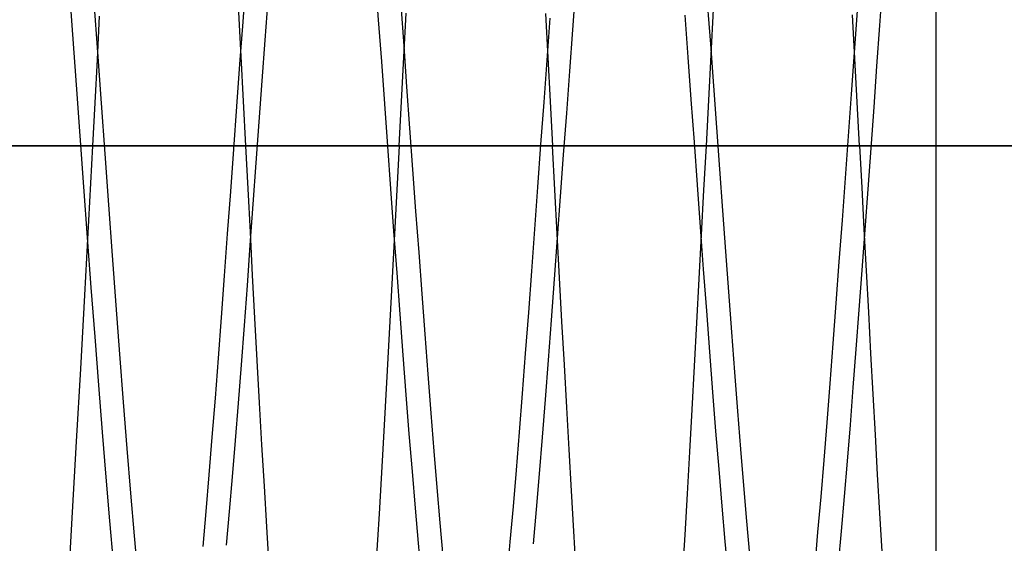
# Model space of a CAD drawing. Header units: millimetres. Extents: x 0 to 93, y -1.2 to 50.
# Tile 58 of 140: x 4.907 to 6.511, y 43.153 to 44.005. Entities that reach past the tile are written whole.
import ezdxf

# ---------------------------------------------------------------- set-up
doc = ezdxf.new("R2010")
doc.units = ezdxf.units.MM
doc.layers.add('MAIN-2', color=7, linetype='Continuous')

msp = doc.modelspace()

# ---------------------------------------------------------------- linework, layer by layer
at = {"layer": 'MAIN-2'}
for p, q in [((4.9867, 44.0626), (4.9927, 43.9814)), ((4.9867, 44.0626), (4.9927, 43.9814)), ((5.2705, 44.0016), (5.2755, 44.0693)), ((5.2705, 44.0016), (5.2755, 44.0693)), ((5.4859, 44.0727), (5.4909, 44.0052)), ((6.3083, 43.9956), (6.3131, 44.0609)), ((6.3083, 43.9956), (6.3131, 44.0609)), ((6.4, 43.9666), (6.4, 44.0594)), ((5.8078, 43.9885), (5.8127, 44.0543)), ((5.8078, 43.9885), (5.8127, 44.0543)), ((5.0271, 44.0339), (5.0331, 43.9522)), ((5.0271, 44.0339), (5.0331, 43.9522)), ((5.3065, 43.9718), (5.3113, 44.0372)), ((5.3065, 43.9718), (5.3113, 44.0372)), ((5.5274, 44.0288), (5.5323, 43.9628)), ((5.5274, 44.0288), (5.5323, 43.9628)), ((6.027, 44.0326), (6.032, 43.9654)), ((6.027, 44.0326), (6.032, 43.9654)), ((5.2674, 43.9451), (5.2636, 44.0173)), ((5.2674, 43.9451), (5.2636, 44.0173)), ((5.5325, 43.9442), (5.5364, 44.0158)), ((5.5325, 43.9442), (5.5364, 44.0158)), ((5.7635, 44.0156), (5.7673, 43.9439)), ((5.7635, 44.0156), (5.7673, 43.9439)), ((5.9904, 44.0127), (5.9954, 43.9442)), ((5.9904, 44.0127), (5.9954, 43.9442)), ((6.0368, 44.0217), (6.0329, 43.9481)), ((6.0368, 44.0217), (6.0329, 43.9481)), ((6.2673, 43.9422), (6.2634, 44.0133)), ((6.2673, 43.9422), (6.2634, 44.0133)), ((6.2669, 43.9521), (6.2719, 44.0196)), ((6.2669, 43.9521), (6.2719, 44.0196)), ((5.0362, 44.0108), (5.0325, 43.9404)), ((5.0362, 44.0108), (5.0325, 43.9404)), ((5.2655, 43.9331), (5.2705, 44.0016)), ((5.2655, 43.9331), (5.2705, 44.0016)), ((5.4909, 44.0052), (5.4959, 43.937)), ((5.4909, 44.0052), (5.4959, 43.937)), ((5.766, 43.9396), (5.771, 44.0078)), ((5.766, 43.9396), (5.771, 44.0078)), ((6.3035, 43.9296), (6.3083, 43.9956)), ((6.3035, 43.9296), (6.3083, 43.9956)), ((4.9927, 43.9814), (4.9987, 43.8991)), ((4.9927, 43.9814), (4.9987, 43.8991)), ((5.8029, 43.9212), (5.8078, 43.9885)), ((5.8029, 43.9212), (5.8078, 43.9885)), ((5.3017, 43.9057), (5.3065, 43.9718)), ((5.3017, 43.9057), (5.3065, 43.9718)), ((6.032, 43.9654), (6.0369, 43.8977)), ((6.032, 43.9654), (6.0369, 43.8977)), ((6.4, 43.8746), (6.4, 43.9666)), ((5.0331, 43.9522), (5.0391, 43.8696)), ((5.0331, 43.9522), (5.0391, 43.8696)), ((5.5323, 43.9628), (5.5371, 43.896)), ((5.5323, 43.9628), (5.5371, 43.896)), ((6.0329, 43.9481), (6.0289, 43.8742)), ((6.0329, 43.9481), (6.0289, 43.8742)), ((6.2619, 43.884), (6.2669, 43.9521)), ((6.2619, 43.884), (6.2669, 43.9521)), ((5.0325, 43.9404), (5.0288, 43.8701)), ((5.0325, 43.9404), (5.0288, 43.8701)), ((5.2605, 43.864), (5.2655, 43.9331)), ((5.2605, 43.864), (5.2655, 43.9331)), ((5.2713, 43.8727), (5.2674, 43.9451)), ((5.2713, 43.8727), (5.2674, 43.9451)), ((5.4959, 43.937), (5.5009, 43.8682)), ((5.4959, 43.937), (5.5009, 43.8682)), ((5.5287, 43.8722), (5.5325, 43.9442)), ((5.5287, 43.8722), (5.5325, 43.9442)), ((5.761, 43.8709), (5.766, 43.9396)), ((5.761, 43.8709), (5.766, 43.9396)), ((5.7673, 43.9439), (5.7711, 43.872)), ((5.7673, 43.9439), (5.7711, 43.872)), ((5.9954, 43.9442), (6.0004, 43.8752)), ((5.9954, 43.9442), (6.0004, 43.8752)), ((6.2712, 43.8711), (6.2673, 43.9422)), ((6.2712, 43.8711), (6.2673, 43.9422)), ((5.7979, 43.8533), (5.8029, 43.9212)), ((5.7979, 43.8533), (5.8029, 43.9212)), ((6.2987, 43.8631), (6.3035, 43.9296)), ((6.2987, 43.8631), (6.3035, 43.9296)), ((4.9987, 43.8991), (5.0047, 43.8162)), ((4.9987, 43.8991), (5.0047, 43.8162)), ((5.2969, 43.839), (5.3017, 43.9057)), ((5.2969, 43.839), (5.3017, 43.9057)), ((5.5371, 43.896), (5.5419, 43.8287)), ((5.5371, 43.896), (5.5419, 43.8287)), ((6.0369, 43.8977), (6.0419, 43.8297)), ((6.0369, 43.8977), (6.0419, 43.8297)), ((6.257, 43.8156), (6.2619, 43.884)), ((6.257, 43.8156), (6.2619, 43.884)), ((5.0288, 43.8701), (5.0252, 43.8)), ((5.0288, 43.8701), (5.0252, 43.8)), ((5.0391, 43.8696), (5.0451, 43.7866)), ((5.0391, 43.8696), (5.0451, 43.7866)), ((5.2751, 43.8), (5.2713, 43.8727)), ((5.2751, 43.8), (5.2713, 43.8727)), ((5.5009, 43.8682), (5.5059, 43.7991)), ((5.5009, 43.8682), (5.5059, 43.7991)), ((5.5249, 43.8), (5.5287, 43.8722)), ((5.5249, 43.8), (5.5287, 43.8722)), ((5.756, 43.8018), (5.761, 43.8709)), ((5.756, 43.8018), (5.761, 43.8709)), ((5.7711, 43.872), (5.7748, 43.8)), ((5.7711, 43.872), (5.7748, 43.8)), ((6.0004, 43.8752), (6.0054, 43.8058)), ((6.0004, 43.8752), (6.0054, 43.8058)), ((6.0289, 43.8742), (6.0249, 43.8)), ((6.0289, 43.8742), (6.0249, 43.8)), ((6.275, 43.8), (6.2712, 43.8711)), ((6.275, 43.8), (6.2712, 43.8711)), ((6.4, 43.7857), (6.4, 43.8746)), ((5.2555, 43.7947), (5.2605, 43.864)), ((5.2555, 43.7947), (5.2605, 43.864)), ((5.7929, 43.7853), (5.7979, 43.8533)), ((5.7929, 43.7853), (5.7979, 43.8533)), ((6.2938, 43.7963), (6.2987, 43.8631)), ((6.2938, 43.7963), (6.2987, 43.8631)), ((5.292, 43.772), (5.2969, 43.839)), ((5.292, 43.772), (5.2969, 43.839)), ((5.5419, 43.8287), (5.5468, 43.7611)), ((5.5419, 43.8287), (5.5468, 43.7611)), ((6.0419, 43.8297), (6.0469, 43.762)), ((6.0419, 43.8297), (6.0469, 43.762)), ((5.0047, 43.8162), (5.0107, 43.7333)), ((5.0047, 43.8162), (5.0107, 43.7333)), ((6.0054, 43.8058), (6.0105, 43.7365)), ((6.0054, 43.8058), (6.0105, 43.7365)), ((6.252, 43.7471), (6.257, 43.8156)), ((6.252, 43.7471), (6.257, 43.8156)), ((10.1, 43.8), (1.1, 43.8)), ((1.1, 43.8), (10.1, 43.8)), ((5.0252, 43.8), (5.0187, 43.6783)), ((5.0252, 43.8), (5.0187, 43.6783)), ((5.0451, 43.7866), (5.0511, 43.7038)), ((5.0451, 43.7866), (5.0511, 43.7038)), ((5.2505, 43.7254), (5.2555, 43.7947)), ((5.2505, 43.7254), (5.2555, 43.7947)), ((5.2787, 43.7297), (5.2751, 43.8)), ((5.2787, 43.7297), (5.2751, 43.8)), ((5.5059, 43.7991), (5.5109, 43.73)), ((5.5059, 43.7991), (5.5109, 43.73)), ((5.5249, 43.8), (5.5184, 43.6768)), ((5.5249, 43.8), (5.5184, 43.6768)), ((5.751, 43.7328), (5.756, 43.8018)), ((5.751, 43.7328), (5.756, 43.8018)), ((5.7786, 43.7282), (5.7748, 43.8)), ((5.7786, 43.7282), (5.7748, 43.8)), ((6.0249, 43.8), (6.021, 43.7276)), ((6.0249, 43.8), (6.021, 43.7276)), ((6.275, 43.8), (6.2786, 43.7321)), ((6.275, 43.8), (6.2786, 43.7321)), ((6.289, 43.7295), (6.2938, 43.7963)), ((6.289, 43.7295), (6.2938, 43.7963)), ((5.2872, 43.7051), (5.292, 43.772)), ((5.2872, 43.7051), (5.292, 43.772)), ((5.788, 43.7175), (5.7929, 43.7853)), ((5.788, 43.7175), (5.7929, 43.7853)), ((6.4, 43.6977), (6.4, 43.7857)), ((5.5468, 43.7611), (5.5517, 43.6935)), ((5.5468, 43.7611), (5.5517, 43.6935)), ((6.0469, 43.762), (6.0517, 43.6948)), ((6.0469, 43.762), (6.0517, 43.6948)), ((6.2471, 43.6788), (6.252, 43.7471)), ((6.2471, 43.6788), (6.252, 43.7471)), ((5.0107, 43.7333), (5.0167, 43.6508)), ((5.0107, 43.7333), (5.0167, 43.6508)), ((5.2454, 43.6564), (5.2505, 43.7254)), ((5.2454, 43.6564), (5.2505, 43.7254)), ((5.2824, 43.6594), (5.2787, 43.7297)), ((5.2824, 43.6594), (5.2787, 43.7297)), ((5.5109, 43.73), (5.5159, 43.6612)), ((5.5109, 43.73), (5.5159, 43.6612)), ((5.746, 43.664), (5.751, 43.7328)), ((5.746, 43.664), (5.751, 43.7328)), ((5.7825, 43.6565), (5.7786, 43.7282)), ((5.7825, 43.6565), (5.7786, 43.7282)), ((6.0105, 43.7365), (6.0155, 43.6674)), ((6.0105, 43.7365), (6.0155, 43.6674)), ((6.021, 43.7276), (6.0171, 43.6552)), ((6.021, 43.7276), (6.0171, 43.6552)), ((6.2786, 43.7321), (6.2823, 43.6643)), ((6.2786, 43.7321), (6.2823, 43.6643)), ((6.2841, 43.6631), (6.289, 43.7295)), ((6.2841, 43.6631), (6.289, 43.7295)), ((5.7831, 43.6499), (5.788, 43.7175)), ((5.7831, 43.6499), (5.788, 43.7175)), ((5.0511, 43.7038), (5.0571, 43.6215)), ((5.0511, 43.7038), (5.0571, 43.6215)), ((5.2823, 43.6384), (5.2872, 43.7051)), ((5.2823, 43.6384), (5.2872, 43.7051)), ((5.5517, 43.6935), (5.5567, 43.6261)), ((5.5517, 43.6935), (5.5567, 43.6261)), ((6.0517, 43.6948), (6.0566, 43.6281)), ((6.0517, 43.6948), (6.0566, 43.6281)), ((6.4, 43.6079), (6.4, 43.6977)), ((5.0187, 43.6783), (5.0121, 43.5569)), ((5.0187, 43.6783), (5.0121, 43.5569)), ((5.5184, 43.6768), (5.5119, 43.5545)), ((5.5184, 43.6768), (5.5119, 43.5545)), ((6.2421, 43.611), (6.2471, 43.6788)), ((6.2421, 43.611), (6.2471, 43.6788)), ((5.2861, 43.5892), (5.2824, 43.6594)), ((5.2861, 43.5892), (5.2824, 43.6594)), ((5.5159, 43.6612), (5.5209, 43.593)), ((5.5159, 43.6612), (5.5209, 43.593)), ((5.741, 43.5957), (5.746, 43.664)), ((5.741, 43.5957), (5.746, 43.664)), ((6.0155, 43.6674), (6.0205, 43.5989)), ((6.0155, 43.6674), (6.0205, 43.5989)), ((6.2793, 43.5974), (6.2841, 43.6631)), ((6.2793, 43.5974), (6.2841, 43.6631)), ((6.2823, 43.6643), (6.2859, 43.5965)), ((6.2823, 43.6643), (6.2859, 43.5965)), ((5.0167, 43.6508), (5.0227, 43.5691)), ((5.0167, 43.6508), (5.0227, 43.5691)), ((5.2404, 43.588), (5.2454, 43.6564)), ((5.2404, 43.588), (5.2454, 43.6564)), ((5.7782, 43.5827), (5.7831, 43.6499)), ((5.7782, 43.5827), (5.7831, 43.6499)), ((5.7863, 43.5851), (5.7825, 43.6565)), ((5.7863, 43.5851), (5.7825, 43.6565)), ((6.0171, 43.6552), (6.0132, 43.5832)), ((6.0171, 43.6552), (6.0132, 43.5832)), ((5.2775, 43.5724), (5.2823, 43.6384)), ((5.2775, 43.5724), (5.2823, 43.6384)), ((5.5567, 43.6261), (5.5617, 43.5591)), ((5.5567, 43.6261), (5.5617, 43.5591)), ((6.0566, 43.6281), (6.0614, 43.562)), ((6.0566, 43.6281), (6.0614, 43.562)), ((5.0571, 43.6215), (5.0631, 43.5403)), ((5.0571, 43.6215), (5.0631, 43.5403)), ((6.2372, 43.5439), (6.2421, 43.611)), ((6.2372, 43.5439), (6.2421, 43.611)), ((5.736, 43.5283), (5.741, 43.5957)), ((5.736, 43.5283), (5.741, 43.5957)), ((6.0205, 43.5989), (6.0255, 43.5311)), ((6.0205, 43.5989), (6.0255, 43.5311)), ((6.2745, 43.5326), (6.2793, 43.5974)), ((6.2745, 43.5326), (6.2793, 43.5974)), ((6.2859, 43.5965), (6.2895, 43.529)), ((6.2859, 43.5965), (6.2895, 43.529)), ((6.4, 43.5162), (6.4, 43.6079)), ((5.2354, 43.5205), (5.2404, 43.588)), ((5.2354, 43.5205), (5.2404, 43.588)), ((5.2898, 43.5194), (5.2861, 43.5892)), ((5.2898, 43.5194), (5.2861, 43.5892)), ((5.5209, 43.593), (5.5259, 43.5256)), ((5.5209, 43.593), (5.5259, 43.5256)), ((5.7733, 43.5161), (5.7782, 43.5827)), ((5.7733, 43.5161), (5.7782, 43.5827)), ((5.7902, 43.514), (5.7863, 43.5851)), ((5.7902, 43.514), (5.7863, 43.5851)), ((6.0132, 43.5832), (6.0094, 43.5117)), ((6.0132, 43.5832), (6.0094, 43.5117)), ((5.0227, 43.5691), (5.0287, 43.4888)), ((5.0227, 43.5691), (5.0287, 43.4888)), ((5.2726, 43.5074), (5.2775, 43.5724)), ((5.2726, 43.5074), (5.2775, 43.5724)), ((6.0614, 43.562), (6.0663, 43.4963)), ((6.0614, 43.562), (6.0663, 43.4963)), ((5.0121, 43.5569), (5.0054, 43.4366)), ((5.0121, 43.5569), (5.0054, 43.4366)), ((5.5119, 43.5545), (5.5053, 43.4339)), ((5.5119, 43.5545), (5.5053, 43.4339)), ((5.5617, 43.5591), (5.5666, 43.493)), ((5.5617, 43.5591), (5.5666, 43.493)), ((5.0631, 43.5403), (5.0691, 43.4605)), ((5.0631, 43.5403), (5.0691, 43.4605)), ((6.0255, 43.5311), (6.0305, 43.4644)), ((6.0255, 43.5311), (6.0305, 43.4644)), ((6.2322, 43.4778), (6.2372, 43.5439)), ((6.2322, 43.4778), (6.2372, 43.5439)), ((6.2697, 43.4689), (6.2745, 43.5326)), ((6.2697, 43.4689), (6.2745, 43.5326)), ((5.2304, 43.4541), (5.2354, 43.5205)), ((5.2304, 43.4541), (5.2354, 43.5205)), ((5.2936, 43.4501), (5.2898, 43.5194)), ((5.2936, 43.4501), (5.2898, 43.5194)), ((5.5259, 43.5256), (5.5309, 43.4593)), ((5.5259, 43.5256), (5.5309, 43.4593)), ((5.731, 43.4619), (5.736, 43.5283)), ((5.731, 43.4619), (5.736, 43.5283)), ((5.7684, 43.4508), (5.7733, 43.5161)), ((5.7684, 43.4508), (5.7733, 43.5161)), ((5.7941, 43.4435), (5.7902, 43.514)), ((5.7941, 43.4435), (5.7902, 43.514)), ((6.2895, 43.529), (6.2931, 43.4618)), ((6.2895, 43.529), (6.2931, 43.4618)), ((6.4, 43.4238), (6.4, 43.5162)), ((5.2678, 43.4435), (5.2726, 43.5074)), ((5.2678, 43.4435), (5.2726, 43.5074)), ((6.0094, 43.5117), (6.0056, 43.4409)), ((6.0094, 43.5117), (6.0056, 43.4409)), ((5.0287, 43.4888), (5.0347, 43.4103)), ((5.0287, 43.4888), (5.0347, 43.4103)), ((5.5666, 43.493), (5.5715, 43.4279)), ((5.5666, 43.493), (5.5715, 43.4279)), ((6.0663, 43.4963), (6.0712, 43.4314)), ((6.0663, 43.4963), (6.0712, 43.4314)), ((6.2272, 43.4129), (6.2322, 43.4778)), ((6.2272, 43.4129), (6.2322, 43.4778)), ((6.2649, 43.4066), (6.2697, 43.4689)), ((6.2649, 43.4066), (6.2697, 43.4689)), ((5.0691, 43.4605), (5.0751, 43.3827)), ((5.0691, 43.4605), (5.0751, 43.3827)), ((5.2254, 43.389), (5.2304, 43.4541)), ((5.2254, 43.389), (5.2304, 43.4541)), ((5.2974, 43.3813), (5.2936, 43.4501)), ((5.2974, 43.3813), (5.2936, 43.4501)), ((5.5309, 43.4593), (5.5359, 43.3943)), ((5.5309, 43.4593), (5.5359, 43.3943)), ((5.726, 43.3969), (5.731, 43.4619)), ((5.726, 43.3969), (5.731, 43.4619)), ((5.7635, 43.3871), (5.7684, 43.4508)), ((5.7635, 43.3871), (5.7684, 43.4508)), ((6.0305, 43.4644), (6.0356, 43.399)), ((6.0305, 43.4644), (6.0356, 43.399)), ((6.2931, 43.4618), (6.2967, 43.3953)), ((6.2931, 43.4618), (6.2967, 43.3953)), ((5.0054, 43.4366), (4.9988, 43.3184)), ((5.0054, 43.4366), (4.9988, 43.3184)), ((5.2629, 43.3811), (5.2678, 43.4435)), ((5.2629, 43.3811), (5.2678, 43.4435)), ((5.5053, 43.4339), (5.4987, 43.3157)), ((5.5053, 43.4339), (5.4987, 43.3157)), ((5.798, 43.3739), (5.7941, 43.4435)), ((5.798, 43.3739), (5.7941, 43.4435)), ((6.0056, 43.4409), (6.0019, 43.3708)), ((6.0056, 43.4409), (6.0019, 43.3708)), ((5.5715, 43.4279), (5.5764, 43.3645)), ((5.5715, 43.4279), (5.5764, 43.3645)), ((6.0712, 43.4314), (6.0761, 43.3679)), ((6.0712, 43.4314), (6.0761, 43.3679)), ((6.4, 43.3322), (6.4, 43.4238)), ((5.0347, 43.4103), (5.0407, 43.3339)), ((5.0347, 43.4103), (5.0407, 43.3339)), ((6.2223, 43.3496), (6.2272, 43.4129)), ((6.2223, 43.3496), (6.2272, 43.4129)), ((6.2602, 43.3458), (6.2649, 43.4066)), ((6.2602, 43.3458), (6.2649, 43.4066)), ((5.2204, 43.3256), (5.2254, 43.389)), ((5.2204, 43.3256), (5.2254, 43.389)), ((5.5359, 43.3943), (5.5409, 43.3309)), ((5.5359, 43.3943), (5.5409, 43.3309)), ((5.721, 43.3335), (5.726, 43.3969)), ((5.721, 43.3335), (5.726, 43.3969)), ((5.7586, 43.3254), (5.7635, 43.3871)), ((5.7586, 43.3254), (5.7635, 43.3871)), ((6.0356, 43.399), (6.0406, 43.3352)), ((6.0356, 43.399), (6.0406, 43.3352)), ((6.2967, 43.3953), (6.3003, 43.3296)), ((6.2967, 43.3953), (6.3003, 43.3296)), ((5.0751, 43.3827), (5.0811, 43.3072)), ((5.0751, 43.3827), (5.0811, 43.3072)), ((5.2581, 43.3202), (5.2629, 43.3811)), ((5.2581, 43.3202), (5.2629, 43.3811)), ((5.3013, 43.3132), (5.2974, 43.3813)), ((5.3013, 43.3132), (5.2974, 43.3813)), ((5.8018, 43.3053), (5.798, 43.3739)), ((5.8018, 43.3053), (5.798, 43.3739)), ((6.0019, 43.3708), (5.9981, 43.3015)), ((6.0019, 43.3708), (5.9981, 43.3015)), ((5.5764, 43.3645), (5.5813, 43.3029)), ((5.5764, 43.3645), (5.5813, 43.3029)), ((6.0761, 43.3679), (6.0811, 43.3062)), ((6.0761, 43.3679), (6.0811, 43.3062)), ((6.2173, 43.288), (6.2223, 43.3496)), ((6.2173, 43.288), (6.2223, 43.3496)), ((6.2554, 43.2865), (6.2602, 43.3458)), ((6.2554, 43.2865), (6.2602, 43.3458)), ((5.0407, 43.3339), (5.0467, 43.2602)), ((5.0407, 43.3339), (5.0467, 43.2602)), ((5.2154, 43.264), (5.2204, 43.3256)), ((5.2154, 43.264), (5.2204, 43.3256)), ((5.5409, 43.3309), (5.5459, 43.2694)), ((5.5409, 43.3309), (5.5459, 43.2694)), ((5.716, 43.2719), (5.721, 43.3335)), ((5.716, 43.2719), (5.721, 43.3335)), ((5.7536, 43.2657), (5.7586, 43.3254)), ((5.7536, 43.2657), (5.7586, 43.3254)), ((6.0406, 43.3352), (6.0456, 43.2733)), ((6.0406, 43.3352), (6.0456, 43.2733)), ((6.3003, 43.3296), (6.3039, 43.265)), ((6.3003, 43.3296), (6.3039, 43.265)), ((6.4, 43.2432), (6.4, 43.3322)), ((4.9988, 43.3184), (4.9923, 43.2036)), ((4.9988, 43.3184), (4.9923, 43.2036)), ((5.0811, 43.3072), (5.0871, 43.2345)), ((5.0811, 43.3072), (5.0871, 43.2345)), ((5.2533, 43.2612), (5.2581, 43.3202)), ((5.2533, 43.2612), (5.2581, 43.3202)), ((5.3052, 43.2459), (5.3013, 43.3132)), ((5.3052, 43.2459), (5.3013, 43.3132)), ((5.4987, 43.3157), (5.4921, 43.2006)), ((5.4987, 43.3157), (5.4921, 43.2006)), ((5.8056, 43.2381), (5.8018, 43.3053)), ((5.8056, 43.2381), (5.8018, 43.3053)), ((6.0811, 43.3062), (6.0861, 43.2466)), ((6.0811, 43.3062), (6.0861, 43.2466)), ((5.5813, 43.3029), (5.5862, 43.2435)), ((5.5813, 43.3029), (5.5862, 43.2435)), ((5.9981, 43.3015), (5.9942, 43.2332)), ((5.9981, 43.3015), (5.9942, 43.2332)), ((6.0456, 43.2733), (6.0506, 43.2134)), ((6.0456, 43.2733), (6.0506, 43.2134)), ((6.2124, 43.2284), (6.2173, 43.288)), ((6.2124, 43.2284), (6.2173, 43.288)), ((6.2506, 43.2287), (6.2554, 43.2865)), ((6.2506, 43.2287), (6.2554, 43.2865)), ((5.0467, 43.2602), (5.0527, 43.1895)), ((5.0467, 43.2602), (5.0527, 43.1895)), ((5.2103, 43.2046), (5.2154, 43.264)), ((5.2103, 43.2046), (5.2154, 43.264)), ((5.2485, 43.2043), (5.2533, 43.2612)), ((5.2485, 43.2043), (5.2533, 43.2612)), ((5.5459, 43.2694), (5.5509, 43.2099)), ((5.5459, 43.2694), (5.5509, 43.2099)), ((5.711, 43.2124), (5.716, 43.2719)), ((5.711, 43.2124), (5.716, 43.2719)), ((5.7487, 43.2078), (5.7536, 43.2657)), ((5.7487, 43.2078), (5.7536, 43.2657)), ((6.3039, 43.265), (6.3075, 43.2016)), ((6.3039, 43.265), (6.3075, 43.2016)), ((5.3091, 43.1797), (5.3052, 43.2459)), ((5.3091, 43.1797), (5.3052, 43.2459)), ((5.5862, 43.2435), (5.5911, 43.1862)), ((5.5862, 43.2435), (5.5911, 43.1862)), ((6.0861, 43.2466), (6.091, 43.189)), ((6.0861, 43.2466), (6.091, 43.189)), ((6.4, 43.1584), (6.4, 43.2432)), ((5.0871, 43.2345), (5.0931, 43.1649)), ((5.0871, 43.2345), (5.0931, 43.1649)), ((5.8093, 43.1723), (5.8056, 43.2381)), ((5.8093, 43.1723), (5.8056, 43.2381)), ((5.9942, 43.2332), (5.9903, 43.1663)), ((5.9942, 43.2332), (5.9903, 43.1663)), ((6.2074, 43.1711), (6.2124, 43.2284)), ((6.2074, 43.1711), (6.2124, 43.2284)), ((6.2458, 43.1727), (6.2506, 43.2287)), ((6.2458, 43.1727), (6.2506, 43.2287)), ((5.5509, 43.2099), (5.5559, 43.1528)), ((5.5509, 43.2099), (5.5559, 43.1528)), ((5.706, 43.1552), (5.711, 43.2124)), ((5.706, 43.1552), (5.711, 43.2124)), ((6.0506, 43.2134), (6.0556, 43.1559)), ((6.0506, 43.2134), (6.0556, 43.1559)), ((4.9923, 43.2036), (4.9859, 43.0928)), ((4.9923, 43.2036), (4.9859, 43.0928)), ((5.2053, 43.1475), (5.2103, 43.2046)), ((5.2053, 43.1475), (5.2103, 43.2046)), ((5.2437, 43.1498), (5.2485, 43.2043)), ((5.2437, 43.1498), (5.2485, 43.2043)), ((5.4921, 43.2006), (5.4855, 43.0896)), ((5.4921, 43.2006), (5.4855, 43.0896)), ((5.7438, 43.1519), (5.7487, 43.2078)), ((5.7438, 43.1519), (5.7487, 43.2078)), ((6.3075, 43.2016), (6.3112, 43.1396)), ((6.3075, 43.2016), (6.3112, 43.1396)), ((5.0527, 43.1895), (5.0587, 43.1222)), ((5.0527, 43.1895), (5.0587, 43.1222)), ((5.3129, 43.1149), (5.3091, 43.1797)), ((5.3129, 43.1149), (5.3091, 43.1797)), ((5.5911, 43.1862), (5.5961, 43.1313)), ((5.5911, 43.1862), (5.5961, 43.1313)), ((6.091, 43.189), (6.0959, 43.1339)), ((6.091, 43.189), (6.0959, 43.1339)), ((5.0931, 43.1649), (5.0991, 43.099)), ((5.0931, 43.1649), (5.0991, 43.099)), ((5.813, 43.1081), (5.8093, 43.1723)), ((5.813, 43.1081), (5.8093, 43.1723)), ((5.9903, 43.1663), (5.9864, 43.1011)), ((5.9903, 43.1663), (5.9864, 43.1011)), ((6.2025, 43.1161), (6.2074, 43.1711)), ((6.2025, 43.1161), (6.2074, 43.1711)), ((6.2409, 43.1191), (6.2458, 43.1727)), ((6.2409, 43.1191), (6.2458, 43.1727)), ((5.5559, 43.1528), (5.5609, 43.0982)), ((5.5559, 43.1528), (5.5609, 43.0982)), ((5.701, 43.1005), (5.706, 43.1552)), ((5.701, 43.1005), (5.706, 43.1552)), ((6.0556, 43.1559), (6.0607, 43.101)), ((6.0556, 43.1559), (6.0607, 43.101)), ((6.4, 43.0773), (6.4, 43.1584))]:
    msp.add_line(p, q, dxfattribs=at)

doc.saveas('drawing.dxf')
